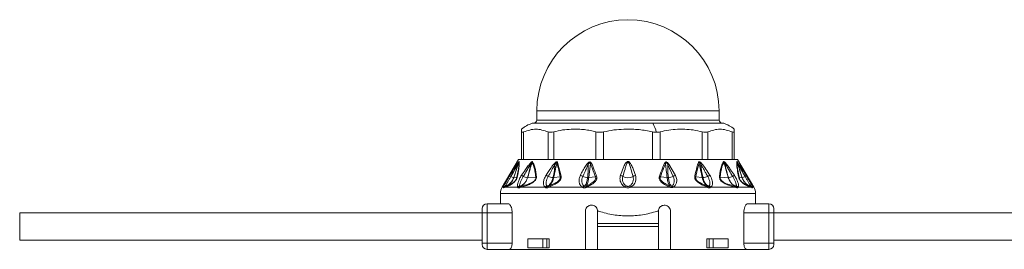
# Model space of a CAD drawing. Header units: millimetres. Extents: x -447 to 1924, y -61 to 422.
# Tile 51 of 59: x 1072 to 1234, y 158 to 196. Entities that reach past the tile are written whole.
import ezdxf

# ---------------------------------------------------------------- set-up
doc = ezdxf.new("R2010")
doc.units = ezdxf.units.MM

# ---------------------------------------------------------------- blocks, each defined once
blk = doc.blocks.new('Drawing View6')
at = {"color": 7, "linetype": 'Continuous', "lineweight": 18}
for p, q in [((0.77, 2.02), (0.77, 0.52)), ((0.77, 2.02), (30.77, 2.02)), ((30.77, 0.52), (30.77, 2.02)), ((19.85, 0), (0, 0)), ((0.16, 0.02), (19.81, 0.02)), ((0.77, 0.52), (30.77, 0.52)), ((19.81, 0.02), (31.38, 0.02)), ((31.54, 0), (19.85, 0)), ((-1.73, -5.98), (-1.73, -1.41)), ((-1.4, -5.98), (-1.4, -1.41)), ((2.62, -5.98), (2.62, -1.41)), ((3.54, -5.98), (3.54, -1.41)), ((10.5, -5.98), (10.5, -1.41)), ((11.75, -5.98), (11.75, -1.41)), ((19.79, -5.98), (19.79, -1.41)), ((21.04, -5.98), (21.04, -1.41)), ((28, -5.98), (28, -1.41)), ((28.91, -5.98), (28.91, -1.41)), ((32.93, -5.98), (32.93, -1.41)), ((33.27, -0.97), (33.27, -1.41)), ((33.27, -5.98), (33.27, -1.41)), ((-2.23, -5.98), (-4.95, -10.5)), ((-2.23, -5.98), (-1.73, -5.98)), ((-1.51, -5.98), (-1.72, -5.98)), ((-1.51, -5.98), (2.75, -5.98)), ((3.33, -5.98), (2.75, -5.98)), ((3.33, -5.98), (10.71, -5.98)), ((4.19, -6.46), (4.77, -8.69)), ((11.51, -5.98), (10.71, -5.98)), ((11.51, -5.98), (20.03, -5.98)), ((20.82, -5.98), (20.03, -5.98)), ((20.82, -5.98), (28.2, -5.98)), ((28.78, -5.98), (28.2, -5.98)), ((28.78, -5.98), (33.04, -5.98)), ((33.26, -5.98), (33.04, -5.98)), ((33.27, -5.98), (33.77, -5.98)), ((33.77, -5.98), (36.48, -10.5)), ((-3.66, -8.56), (-3.26, -7.93)), ((22.32, -6.81), (23.21, -8.74)), ((22.5, -6.7), (23.58, -8.57)), ((-3.03, -8.95), (-2.52, -8.88)), ((-0.75, -8.95), (0.6, -8.84)), ((3.54, -8.94), (4.61, -8.79)), ((9.32, -8.94), (10.4, -8.79)), ((22.22, -8.94), (21.12, -8.79)), ((27.99, -8.94), (26.92, -8.79)), ((32.28, -8.95), (30.94, -8.84)), ((34.56, -8.95), (34.06, -8.88)), ((-4.95, -10.5), (-4.7, -10.5)), ((-4.4, -10.5), (-4.69, -10.62)), ((-4.4, -10.5), (-2.39, -10.5)), ((-1.82, -10.5), (2.12, -10.5)), ((2.71, -10.5), (8.27, -10.5)), ((16.2, -10.5), (22.62, -10.5)), ((23.22, -10.5), (28.83, -10.5)), ((29.41, -10.5), (33.36, -10.5)), ((33.92, -10.5), (35.93, -10.5)), ((36.23, -10.62), (35.93, -10.5)), ((36.24, -10.5), (36.48, -10.5)), ((-5.23, -11.53), (-5.23, -13.23)), ((36.77, -11.53), (-5.23, -11.53)), ((36.77, -13.23), (36.77, -11.53)), ((-8.23, -14.73), (-8.23, -14.03)), ((-7.43, -14.73), (-7.43, -13.23)), ((-3.92, -13.23), (-7.43, -13.23)), ((8.77, -20.73), (8.77, -14.48)), ((10.77, -16.48), (10.77, -14.48)), ((10.77, -14.48), (10.98, -14.48)), ((20.56, -14.48), (20.77, -14.48)), ((20.77, -14.48), (20.77, -16.48)), ((22.77, -14.48), (22.77, -20.73)), ((38.97, -13.23), (35.46, -13.23)), ((38.97, -13.23), (38.97, -14.73)), ((39.77, -14.03), (39.77, -14.73)), ((-84.34, -19.23), (-84.34, -14.73)), ((-8.23, -14.73), (-84.34, -14.73)), ((-8.23, -14.73), (-7.43, -14.73)), ((-8.23, -19.73), (-8.23, -14.73)), ((-3.3, -14.73), (-7.43, -14.73)), ((-7.43, -19.73), (-7.43, -14.73)), ((-3.3, -14.73), (-3.3, -19.73)), ((34.84, -14.73), (34.84, -19.73)), ((38.97, -14.73), (34.84, -14.73)), ((39.77, -14.73), (38.97, -14.73)), ((38.97, -14.73), (38.97, -19.73)), ((191.77, -14.73), (39.77, -14.73)), ((39.77, -14.73), (39.77, -19.73)), ((20.77, -16.48), (10.77, -16.48)), ((10.77, -16.98), (10.77, -16.48)), ((20.77, -16.98), (10.77, -16.98)), ((10.77, -16.98), (10.77, -20.73)), ((20.77, -16.98), (20.77, -16.48)), ((20.77, -20.73), (20.77, -16.98)), ((-8.23, -19.23), (-84.34, -19.23)), ((-0.74, -18.98), (-0.74, -20.48)), ((1.73, -18.98), (-0.74, -18.98)), ((1.73, -20.48), (1.73, -18.98)), ((1.73, -18.98), (2.4, -18.98)), ((2.4, -20.48), (2.4, -18.98)), ((2.79, -18.98), (2.4, -18.98)), ((2.79, -18.98), (2.79, -20.48)), ((28.74, -18.98), (28.74, -20.48)), ((29.14, -18.98), (28.74, -18.98)), ((29.14, -20.48), (29.14, -18.98)), ((29.14, -18.98), (29.81, -18.98)), ((29.81, -20.48), (29.81, -18.98)), ((32.28, -18.98), (29.81, -18.98)), ((32.28, -18.98), (32.28, -20.48)), ((191.77, -19.23), (39.77, -19.23)), ((-8.23, -19.93), (-8.23, -19.73)), ((-8.23, -19.73), (-7.43, -19.73)), ((-7.43, -20.73), (-7.43, -19.73)), ((-7.43, -19.73), (-3.3, -19.73)), ((-7.43, -20.73), (-3.73, -20.73)), ((-3.73, -20.73), (8.77, -20.73)), ((1.73, -20.48), (-0.74, -20.48)), ((2.4, -20.48), (1.73, -20.48)), ((2.79, -20.48), (2.4, -20.48)), ((10.77, -20.73), (8.77, -20.73)), ((10.77, -20.73), (20.77, -20.73)), ((22.77, -20.73), (20.77, -20.73)), ((22.77, -20.73), (35.27, -20.73)), ((29.14, -20.48), (28.74, -20.48)), ((29.81, -20.48), (29.14, -20.48)), ((32.28, -20.48), (29.81, -20.48)), ((38.97, -19.73), (34.84, -19.73)), ((38.97, -20.73), (35.27, -20.73)), ((38.97, -19.73), (38.97, -20.73)), ((39.77, -19.73), (38.97, -19.73)), ((39.77, -19.93), (39.77, -19.73))]:
    blk.add_line(p, q, dxfattribs=at)
at = {"color": 7, "linetype": 'Continuous', "lineweight": 18, "flags": 128}
blk.add_lwpolyline([(8.95, -10.5), (9.73, -10.5), (10.51, -10.5), (11.3, -10.5), (12.1, -10.5), (12.9, -10.5), (13.71, -10.5), (14.52, -10.5), (15.33, -10.5)], dxfattribs=at)
at = {"color": 7, "linetype": 'Continuous', "lineweight": 18}
for centre, radius, start, end in [((15.77, 2.02), 15, 0, 180), ((1.61, -4.89), 5.15, 108.1664, 130.4305), ((0.16, -0.48), 0.5, 90, 108.1664), ((0.27, 0.52), 0.5, 270, 0), ((19.8, -0.03), 0.0545, 32.4847, 84.1078), ((16.5, -2.17), 3.99, 9.8423, 32.9992), ((31.27, 0.52), 0.5, 180, 270), ((31.38, -0.48), 0.5, 71.8336, 90), ((29.93, -4.89), 5.15, 49.5824, 71.8336), ((-1.9, -6.47), 0.324, 155.8429, 174.655), ((-1.73, -6.56), 0.49, 147.2626, 160.2891), ((0.22, -6.35), 0.386, 187.5089, 203.9881), ((0.46, -6.65), 0.526, 140.7173, 153.7493), ((4.49, -6.94), 0.57, 122.4971, 138.7551), ((27.04, -6.94), 0.57, 41.2449, 57.5029), ((31.08, -6.65), 0.526, 26.2508, 39.2826), ((31.32, -6.35), 0.386, 336.0125, 352.4908), ((33.26, -6.56), 0.49, 19.7109, 32.7374), ((33.44, -6.47), 0.324, 5.3451, 24.157), ((-7.25, -19.3), 16.73, 48.7638, 49.3774), ((8.31, -8.08), 1.55, 54.1818, 62.9072), ((10.1, -7.31), 0.791, 114.7837, 129.6376), ((21.48, -7.23), 0.712, 50.314, 65.1501), ((23.13, -7.94), 1.38, 116.761, 125.6661), ((38.85, -19.38), 16.83, 130.6238, 131.2337), ((-3.29, -8.4), 0.414, 204.0865, 239.4434), ((-2.52, -7.11), 1.91, 239.4043, 254.6198), ((-3.03, -8.91), 0.0356, 267.4158, 276.3201), ((-2.24, -9.01), 0.304, 131.4359, 155.0717), ((-16.8, -31.79), 27.68, 56.3517, 57.0582), ((-0.55, -6.86), 2.1, 244.1185, 263.6115), ((0.95, -9.11), 0.446, 123.9682, 142.8148), ((1.64, -10.29), 1.84, 56.6046, 69.537), ((3.62, -6.55), 2.4, 246.2439, 265.3332), ((5.01, -9.21), 0.573, 115.027, 133.6959), ((7.61, -9.81), 1.29, 55.3117, 75.3484), ((9.25, -6.76), 2.19, 245.4117, 266.2911), ((10.89, -9.44), 0.815, 110.5166, 126.6125), ((14.36, -9.46), 0.913, 50.851, 78.7073), ((15.77, -7.13), 1.82, 242.6733, 297.3267), ((17.18, -9.46), 0.913, 101.2927, 129.149), ((20.69, -9.37), 0.733, 53.3703, 69.4581), ((22.29, -6.77), 2.18, 273.6863, 295.0719), ((23.87, -9.69), 1.16, 104.4895, 124.9247), ((26.53, -9.21), 0.573, 46.304, 64.973), ((27.92, -6.55), 2.4, 274.6668, 293.7561), ((29.9, -10.29), 1.84, 110.463, 123.3954), ((30.59, -9.11), 0.446, 37.1852, 56.0318), ((32.31, -8.62), 0.332, 265.9431, 271.6453), ((32.08, -6.86), 2.1, 276.3884, 295.8815), ((48.34, -31.79), 27.68, 122.9418, 123.6483), ((33.78, -9.01), 0.304, 24.9283, 48.5641), ((34.57, -8.91), 0.0357, 263.7523, 272.6346), ((34.06, -7.11), 1.91, 285.3802, 300.5957), ((34.82, -8.4), 0.414, 300.5566, 335.9135), ((-3.23, -11.53), 2, 149.0362, 180), ((-4.26, -10.85), 0.5, 109.1019, 153.0969), ((-4.32, -10.77), 0.47, 100.9672, 144.8077), ((-4.26, -10.83), 0.482, 109.3625, 154.2596), ((-3.99, -10.72), 0.464, 111.8132, 151.3198), ((-1.96, -10.85), 0.556, 101.6448, 140.4638), ((-1.83, -10.83), 0.489, 111.492, 154.5199), ((-1.8, -10.74), 0.399, 113.9413, 162.016), ((-1.47, -10.63), 0.374, 116.4592, 160.1268), ((2.56, -10.87), 0.575, 104.4162, 140.4213), ((2.71, -10.82), 0.506, 114.2513, 153.2837), ((2.84, -10.52), 0.248, 134.0214, 187.8098), ((2.94, -10.47), 0.235, 136.7077, 188.1385), ((8.72, -10.82), 0.543, 110.8768, 144.3208), ((8.88, -10.79), 0.521, 122.0688, 155.3334), ((15.84, -10.78), 0.582, 126.5982, 151.6208), ((15.69, -10.78), 0.582, 28.3791, 53.4018), ((21.21, -9.83), 1.54, 334.6618, 341.3124), ((21.57, -10.03), 1.15, 335.9647, 344.8865), ((22.7, -10.75), 0.461, 25.3523, 58.9903), ((22.82, -10.77), 0.478, 33.9668, 67.8038), ((28.59, -10.47), 0.235, 351.8615, 43.2923), ((28.7, -10.52), 0.248, 352.1906, 45.9788), ((28.83, -10.82), 0.506, 26.7165, 65.7489), ((28.97, -10.87), 0.575, 39.5788, 75.5839), ((33.01, -10.63), 0.374, 19.8732, 63.5408), ((33.34, -10.74), 0.399, 17.9841, 66.0586), ((33.37, -10.83), 0.489, 25.4801, 68.508), ((33.49, -10.85), 0.556, 39.5362, 78.3552), ((35.53, -10.72), 0.464, 28.6802, 68.1868), ((35.86, -10.77), 0.47, 35.1923, 79.0329), ((35.79, -10.83), 0.482, 25.7404, 70.6374), ((35.8, -10.85), 0.5, 26.9031, 70.898), ((34.77, -11.53), 2, 0, 30.9638), ((-7.43, -14.03), 0.8, 90, 180), ((38.97, -14.03), 0.8, 0, 90), ((-7.43, -19.93), 0.8, 180, 270), ((38.97, -19.93), 0.8, 270, 0)]:
    blk.add_arc(centre, radius, start, end, dxfattribs=at)
for points, knots in [([(-1.73, -1.41), (-1.73, -1.12), (-1.73, -0.82), (-1.73, -0.97), (-1.73, -0.97)], [0, 0, 0, 0, 0.998199, 1, 1, 1, 1]), ([(2.62, -1.41), (1.95, -1.19), (0.61, -0.75), (-0.73, -1.19), (-1.4, -1.41)], [0, 0, 0, 0, 0.499632, 1, 1, 1, 1]), ([(10.5, -1.41), (10.19, -1.33), (9.56, -1.17), (8.59, -1.04), (7.54, -0.97), (6.35, -0.97), (4.98, -1.07), (4.03, -1.3), (3.54, -1.41)], [0, 0, 0, 0, 0.135419, 0.274991, 0.415244, 0.585607, 0.785782, 1, 1, 1, 1]), ([(19.79, -1.41), (19.43, -1.33), (18.7, -1.17), (17.59, -1.04), (16.37, -0.97), (14.99, -0.97), (13.41, -1.07), (12.32, -1.3), (11.75, -1.41)], [0, 0, 0, 0, 0.135414, 0.274984, 0.415234, 0.58558, 0.78576, 1, 1, 1, 1]), ([(19.79, -1.41), (19.91, -1.44), (20.13, -1.48), (20.34, -1.49), (20.43, -1.49)], [0, 0, 0, 0, 0.573868, 1, 1, 1, 1]), ([(20.43, -1.49), (20.55, -1.49), (20.76, -1.48), (20.95, -1.43), (21.04, -1.41)], [0, 0, 0, 0, 0.54545, 1, 1, 1, 1]), ([(28, -1.41), (27.51, -1.3), (26.56, -1.07), (25.18, -0.97), (23.34, -0.95), (21.99, -1.22), (21.04, -1.41)], [0, 0, 0, 0, 0.21393, 0.414834, 0.587057, 1, 1, 1, 1]), ([(32.93, -1.41), (32.26, -1.19), (30.92, -0.75), (29.58, -1.19), (28.91, -1.41)], [0, 0, 0, 0, 0.500234, 1, 1, 1, 1]), ([(-3.5, -8.75), (-3.29, -8.39), (-2.96, -7.79), (-2.57, -7.09), (-2.36, -6.67), (-2.26, -6.5), (-2.22, -6.44)], [0, 0, 0, 0, 0.470738, 0.766879, 0.908603, 1, 1, 1, 1]), ([(-3.26, -7.93), (-3.17, -7.79), (-2.94, -7.42), (-2.63, -6.95), (-2.36, -6.54), (-2.24, -6.4), (-2.2, -6.33)], [0, 0, 0, 0, 0.253563, 0.655047, 0.855267, 1, 1, 1, 1]), ([(-2.19, -6.4), (-2.25, -6.58), (-2.36, -6.92), (-2.54, -7.46), (-2.76, -8.13), (-2.93, -8.64), (-3.03, -8.95)], [0, 0, 0, 0, 0.215335, 0.398234, 0.642077, 1, 1, 1, 1]), ([(-2.22, -6.44), (-2.27, -6.61), (-2.38, -6.95), (-2.55, -7.49), (-2.77, -8.16), (-2.93, -8.65), (-3.03, -8.95)], [0, 0, 0, 0, 0.2016548, 0.4049185, 0.6470499, 1, 1, 1, 1]), ([(-2.19, -6.4), (-2.18, -6.57), (-2.17, -6.89), (-2.31, -7.8), (-2.44, -8.5), (-2.52, -8.88)], [0, 0, 0, 0, 0.3425593, 0.6462348, 1, 1, 1, 1]), ([(-2.14, -6.3), (-2.13, -6.44), (-2.11, -6.72), (-2.22, -7.6), (-2.36, -8.34), (-2.44, -8.78)], [0, 0, 0, 0, 0.308412, 0.587789, 1, 1, 1, 1]), ([(-2.22, -6.44), (-2.22, -6.43), (-2.21, -6.41), (-2.2, -6.4), (-2.19, -6.39), (-2.19, -6.39), (-2.19, -6.39), (-2.19, -6.4)], [0, 0, 0, 0, 0.312066, 0.577689, 0.709478, 0.846396, 1, 1, 1, 1]), ([(-2.2, -6.33), (-2.18, -6.32), (-2.16, -6.3), (-2.14, -6.29), (-2.14, -6.29), (-2.14, -6.3)], [0, 0, 0, 0, 0.527893, 0.7496455, 1, 1, 1, 1]), ([(-1.75, -8.56), (-1.53, -8.25), (-1.17, -7.71), (-0.65, -6.97), (-0.32, -6.59), (-0.16, -6.4)], [0, 0, 0, 0, 0.427707, 0.722359, 1, 1, 1, 1]), ([(-0.01, -6.42), (-0.06, -6.59), (-0.16, -6.91), (-0.32, -7.46), (-0.51, -8.14), (-0.66, -8.65), (-0.75, -8.95)], [0, 0, 0, 0, 0.199401, 0.389589, 0.65075, 1, 1, 1, 1]), ([(-0.16, -6.4), (-0.14, -6.38), (-0.09, -6.34), (-0.04, -6.3), (0, -6.29), (0.03, -6.3), (0.04, -6.31), (0.05, -6.32)], [0, 0, 0, 0, 0.303841, 0.543349, 0.671179, 0.821746, 1, 1, 1, 1]), ([(-0.13, -6.51), (-0.12, -6.49), (-0.1, -6.45), (-0.06, -6.42), (-0.04, -6.4), (-0.03, -6.4), (-0.02, -6.4), (-0.02, -6.4), (-0.02, -6.41), (-0.01, -6.42)], [0, 0, 0, 0, 0.3366966, 0.5652326, 0.6587129, 0.7523062, 0.8216938, 0.9026669, 1, 1, 1, 1]), ([(-0.01, -6.42), (0.1, -6.65), (0.3, -7.06), (0.48, -7.91), (0.56, -8.51), (0.6, -8.84)], [0, 0, 0, 0, 0.364986, 0.653176, 1, 1, 1, 1]), ([(0.05, -6.32), (0.14, -6.49), (0.34, -6.85), (0.51, -7.51), (0.63, -8.16), (0.68, -8.54), (0.7, -8.74)], [0, 0, 0, 0, 0.283427, 0.598157, 0.79281, 1, 1, 1, 1]), ([(3.65, -6.6), (3.68, -6.56), (3.75, -6.49), (3.86, -6.4), (3.95, -6.35), (4.03, -6.33), (4.1, -6.34), (4.16, -6.39), (4.18, -6.44), (4.19, -6.46)], [0, 0, 0, 0, 0.2026743, 0.3639009, 0.4931688, 0.5944464, 0.7169049, 0.8527137, 1, 1, 1, 1]), ([(3.78, -6.72), (3.81, -6.67), (3.85, -6.6), (3.92, -6.5), (3.97, -6.45), (4, -6.44), (4.02, -6.44), (4.04, -6.45), (4.05, -6.47), (4.06, -6.51), (4.06, -6.54), (4.07, -6.57)], [0, 0, 0, 0, 0.274116, 0.463193, 0.592982, 0.653123, 0.685145, 0.720858, 0.783468, 0.856593, 1, 1, 1, 1]), ([(9.02, -6.71), (9.06, -6.65), (9.13, -6.56), (9.27, -6.44), (9.4, -6.37), (9.52, -6.35), (9.63, -6.39), (9.71, -6.48), (9.75, -6.55), (9.77, -6.59)], [0, 0, 0, 0, 0.1952, 0.351587, 0.494569, 0.605688, 0.718068, 0.846595, 1, 1, 1, 1]), ([(9.22, -6.83), (9.26, -6.74), (9.31, -6.63), (9.4, -6.51), (9.45, -6.48), (9.49, -6.47), (9.51, -6.48), (9.52, -6.49), (9.55, -6.52), (9.58, -6.59), (9.59, -6.66), (9.59, -6.7)], [0, 0, 0, 0, 0.3888533, 0.4911394, 0.5781016, 0.6070597, 0.6356285, 0.6659115, 0.7003157, 0.8247631, 1, 1, 1, 1]), ([(17, -8.56), (16.86, -8.15), (16.64, -7.49), (16.3, -6.76), (16.05, -6.41), (15.89, -6.31), (15.8, -6.28), (15.68, -6.29), (15.55, -6.37), (15.39, -6.54), (15.18, -6.88), (14.87, -7.57), (14.67, -8.17), (14.53, -8.56)], [0, 0, 0, 0, 0.25126, 0.396042, 0.462455, 0.47993, 0.495701, 0.509284, 0.540179, 0.56984, 0.63555, 0.761953, 1, 1, 1, 1]), ([(16.6, -8.75), (16.48, -8.33), (16.3, -7.66), (16.06, -6.9), (15.92, -6.54), (15.84, -6.43), (15.81, -6.4), (15.79, -6.39), (15.77, -6.39), (15.73, -6.4), (15.69, -6.44), (15.64, -6.51), (15.56, -6.67), (15.44, -7.02), (15.22, -7.74), (15.05, -8.35), (14.93, -8.75)], [0, 0, 0, 0, 0.264351, 0.412633, 0.474696, 0.48507, 0.49331, 0.496676, 0.499653, 0.505093, 0.516526, 0.530686, 0.554354, 0.619061, 0.749435, 1, 1, 1, 1]), ([(21.78, -6.58), (21.8, -6.55), (21.83, -6.49), (21.89, -6.42), (21.97, -6.37), (22.08, -6.36), (22.2, -6.41), (22.35, -6.52), (22.44, -6.63), (22.5, -6.7)], [0, 0, 0, 0, 0.130793, 0.239578, 0.342332, 0.447729, 0.567765, 0.709784, 1, 1, 1, 1]), ([(21.94, -6.68), (21.95, -6.65), (21.95, -6.59), (21.98, -6.53), (22, -6.49), (22.02, -6.47), (22.05, -6.47), (22.08, -6.47), (22.13, -6.5), (22.23, -6.61), (22.28, -6.72), (22.32, -6.81)], [0, 0, 0, 0, 0.1486655, 0.2587069, 0.3033944, 0.343965, 0.3814215, 0.4237767, 0.4707121, 0.5930499, 1, 1, 1, 1]), ([(26.77, -8.69), (26.88, -8.19), (27.05, -7.42), (27.27, -6.71), (27.35, -6.46)], [0, 0, 0, 0, 0.646574, 1, 1, 1, 1]), ([(27.35, -6.46), (27.37, -6.42), (27.4, -6.35), (27.49, -6.32), (27.61, -6.35), (27.75, -6.45), (27.84, -6.55), (27.89, -6.6)], [0, 0, 0, 0, 0.245136, 0.373462, 0.502514, 0.746581, 1, 1, 1, 1]), ([(27.47, -6.57), (27.47, -6.54), (27.47, -6.5), (27.49, -6.46), (27.5, -6.44), (27.52, -6.44), (27.53, -6.44), (27.56, -6.45), (27.61, -6.5), (27.68, -6.59), (27.73, -6.67), (27.75, -6.72)], [0, 0, 0, 0, 0.137704, 0.249479, 0.286396, 0.321316, 0.355929, 0.392063, 0.53214, 0.696583, 1, 1, 1, 1]), ([(30.83, -8.74), (30.92, -8.13), (31.04, -7.18), (31.37, -6.55), (31.49, -6.32)], [0, 0, 0, 0, 0.635166, 1, 1, 1, 1]), ([(30.94, -8.84), (31.01, -8.23), (31.13, -7.28), (31.44, -6.65), (31.55, -6.42)], [0, 0, 0, 0, 0.636507, 1, 1, 1, 1]), ([(31.49, -6.32), (31.5, -6.31), (31.52, -6.29), (31.58, -6.3), (31.64, -6.35), (31.68, -6.38), (31.7, -6.4)], [0, 0, 0, 0, 0.256292, 0.5214431, 0.7474005, 1, 1, 1, 1]), ([(31.55, -6.42), (31.55, -6.41), (31.55, -6.4), (31.56, -6.4), (31.57, -6.4), (31.6, -6.41), (31.63, -6.45), (31.66, -6.49), (31.67, -6.51)], [0, 0, 0, 0, 0.106522, 0.201223, 0.294973, 0.396709, 0.652819, 1, 1, 1, 1]), ([(32.28, -8.95), (32.16, -8.53), (31.99, -7.93), (31.78, -7.19), (31.65, -6.77), (31.58, -6.52), (31.55, -6.42)], [0, 0, 0, 0, 0.493755, 0.710629, 0.87637, 1, 1, 1, 1]), ([(31.7, -6.4), (31.77, -6.48), (31.97, -6.69), (32.28, -7.11), (32.74, -7.75), (33.08, -8.25), (33.29, -8.56)], [0, 0, 0, 0, 0.125054, 0.329105, 0.583177, 1, 1, 1, 1]), ([(33.98, -8.78), (33.91, -8.39), (33.77, -7.68), (33.65, -6.78), (33.67, -6.47), (33.68, -6.3)], [0, 0, 0, 0, 0.366467, 0.656613, 1, 1, 1, 1]), ([(33.68, -6.3), (33.68, -6.29), (33.68, -6.29), (33.7, -6.29), (33.72, -6.32), (33.73, -6.33)], [0, 0, 0, 0, 0.222827, 0.488483, 1, 1, 1, 1]), ([(34.06, -8.88), (33.98, -8.49), (33.84, -7.78), (33.7, -6.88), (33.72, -6.57), (33.72, -6.4)], [0, 0, 0, 0, 0.368099, 0.658336, 1, 1, 1, 1]), ([(33.72, -6.4), (33.72, -6.39), (33.72, -6.39), (33.73, -6.39), (33.73, -6.4), (33.75, -6.41), (33.76, -6.43), (33.76, -6.44)], [0, 0, 0, 0, 0.132574, 0.271467, 0.437835, 0.686828, 1, 1, 1, 1]), ([(34.56, -8.95), (34.42, -8.52), (34.22, -7.92), (33.98, -7.16), (33.84, -6.74), (33.76, -6.49), (33.72, -6.4)], [0, 0, 0, 0, 0.502808, 0.708593, 0.88556, 1, 1, 1, 1]), ([(33.73, -6.33), (33.76, -6.37), (33.82, -6.44), (33.98, -6.67), (34.23, -7.04), (34.65, -7.69), (34.99, -8.23), (35.2, -8.56)], [0, 0, 0, 0, 0.063949, 0.139633, 0.317237, 0.568463, 1, 1, 1, 1]), ([(34.57, -8.95), (34.45, -8.59), (34.26, -8.01), (33.98, -7.17), (33.84, -6.69), (33.76, -6.44)], [0, 0, 0, 0, 0.426007, 0.700145, 1, 1, 1, 1]), ([(33.76, -6.44), (33.81, -6.53), (33.93, -6.75), (34.16, -7.18), (34.53, -7.86), (34.84, -8.41), (35.03, -8.75)], [0, 0, 0, 0, 0.12348, 0.298954, 0.554672, 1, 1, 1, 1]), ([(-1.46, -8.75), (-1.27, -8.43), (-0.94, -7.88), (-0.51, -7.12), (-0.25, -6.71), (-0.13, -6.51)], [0, 0, 0, 0, 0.4373839, 0.7346037, 1, 1, 1, 1]), ([(-0.13, -6.51), (-0.21, -6.84), (-0.4, -7.65), (-0.64, -8.47), (-0.78, -8.95)], [0, 0, 0, 0, 0.404874, 1, 1, 1, 1]), ([(2.28, -8.56), (2.54, -8.14), (2.96, -7.47), (3.46, -6.83), (3.65, -6.6)], [0, 0, 0, 0, 0.629625, 1, 1, 1, 1]), ([(2.65, -8.75), (2.81, -8.46), (3.05, -8.03), (3.35, -7.48), (3.57, -7.09), (3.71, -6.84), (3.78, -6.72)], [0, 0, 0, 0, 0.429633, 0.636413, 0.813229, 1, 1, 1, 1]), ([(3.78, -6.72), (3.74, -7.06), (3.67, -7.81), (3.51, -8.55), (3.42, -8.95)], [0, 0, 0, 0, 0.460533, 1, 1, 1, 1]), ([(4.07, -6.57), (4.03, -6.74), (3.95, -7.08), (3.83, -7.62), (3.69, -8.25), (3.6, -8.7), (3.54, -8.94)], [0, 0, 0, 0, 0.2134593, 0.4293792, 0.6901911, 1, 1, 1, 1]), ([(4.07, -6.57), (4.18, -6.95), (4.39, -7.67), (4.54, -8.44), (4.61, -8.79)], [0, 0, 0, 0, 0.53826, 1, 1, 1, 1]), ([(7.93, -8.56), (8.07, -8.3), (8.28, -7.9), (8.56, -7.4), (8.78, -7.04), (8.93, -6.82), (9.02, -6.71)], [0, 0, 0, 0, 0.420929, 0.628617, 0.808166, 1, 1, 1, 1]), ([(8.34, -8.75), (8.46, -8.48), (8.64, -8.07), (8.88, -7.55), (9.05, -7.18), (9.16, -6.95), (9.22, -6.83)], [0, 0, 0, 0, 0.425602, 0.634107, 0.812726, 1, 1, 1, 1]), ([(9.22, -6.83), (9.22, -7.15), (9.23, -7.86), (9.15, -8.56), (9.11, -8.95)], [0, 0, 0, 0, 0.455709, 1, 1, 1, 1]), ([(9.59, -6.7), (9.57, -6.86), (9.53, -7.18), (9.47, -7.69), (9.4, -8.28), (9.35, -8.71), (9.32, -8.94)], [0, 0, 0, 0, 0.21465, 0.427263, 0.688154, 1, 1, 1, 1]), ([(9.59, -6.7), (9.77, -7.12), (10.05, -7.81), (10.31, -8.52), (10.4, -8.79)], [0, 0, 0, 0, 0.619883, 1, 1, 1, 1]), ([(9.77, -6.59), (9.95, -7.01), (10.24, -7.7), (10.5, -8.41), (10.6, -8.68)], [0, 0, 0, 0, 0.620107, 1, 1, 1, 1]), ([(20.94, -8.69), (21.11, -8.24), (21.37, -7.53), (21.67, -6.84), (21.78, -6.58)], [0, 0, 0, 0, 0.622343, 1, 1, 1, 1]), ([(21.12, -8.79), (21.28, -8.34), (21.54, -7.63), (21.83, -6.94), (21.94, -6.68)], [0, 0, 0, 0, 0.6225578, 1, 1, 1, 1]), ([(22.22, -8.94), (22.17, -8.54), (22.11, -7.98), (22.02, -7.31), (21.98, -6.96), (21.95, -6.76), (21.94, -6.68)], [0, 0, 0, 0, 0.5265308, 0.7416797, 0.8929338, 1, 1, 1, 1]), ([(22.43, -8.95), (22.37, -8.44), (22.29, -7.73), (22.31, -7.02), (22.32, -6.81)], [0, 0, 0, 0, 0.715322, 1, 1, 1, 1]), ([(26.92, -8.79), (27.02, -8.3), (27.18, -7.53), (27.4, -6.82), (27.47, -6.57)], [0, 0, 0, 0, 0.647013, 1, 1, 1, 1]), ([(27.99, -8.94), (27.9, -8.53), (27.78, -7.94), (27.62, -7.23), (27.54, -6.85), (27.49, -6.65), (27.47, -6.57)], [0, 0, 0, 0, 0.520969, 0.746083, 0.897634, 1, 1, 1, 1]), ([(28.12, -8.95), (28, -8.42), (27.83, -7.68), (27.77, -6.93), (27.75, -6.72)], [0, 0, 0, 0, 0.713249, 1, 1, 1, 1]), ([(27.75, -6.72), (27.86, -6.91), (28.05, -7.23), (28.31, -7.71), (28.58, -8.2), (28.78, -8.55), (28.89, -8.75)], [0, 0, 0, 0, 0.2827049, 0.4745432, 0.7079845, 1, 1, 1, 1]), ([(27.89, -6.6), (28.13, -6.91), (28.62, -7.54), (29.04, -8.22), (29.26, -8.56)], [0, 0, 0, 0, 0.480824, 1, 1, 1, 1]), ([(32.32, -8.95), (32.22, -8.62), (32.06, -8.05), (31.83, -7.24), (31.72, -6.76), (31.67, -6.51)], [0, 0, 0, 0, 0.40792, 0.697703, 1, 1, 1, 1]), ([(31.67, -6.51), (31.72, -6.59), (31.87, -6.82), (32.12, -7.26), (32.51, -7.92), (32.81, -8.43), (33, -8.75)], [0, 0, 0, 0, 0.115112, 0.316391, 0.573412, 1, 1, 1, 1]), ([(-4.7, -10.5), (-4.67, -10.41), (-4.6, -10.21), (-4.34, -9.7), (-4.01, -9.12), (-3.77, -8.74), (-3.66, -8.56)], [0, 0, 0, 0, 0.2100777, 0.4720648, 0.7629125, 1, 1, 1, 1]), ([(-3.03, -8.95), (-3.12, -9.17), (-3.3, -9.58), (-3.79, -10.08), (-4.19, -10.27), (-4.42, -10.38)], [0, 0, 0, 0, 0.351286, 0.635427, 1, 1, 1, 1]), ([(-3.03, -8.95), (-3.13, -9.18), (-3.31, -9.59), (-3.81, -10.09), (-4.21, -10.28), (-4.42, -10.38)], [0, 0, 0, 0, 0.361519, 0.649049, 1, 1, 1, 1]), ([(-4.41, -10.31), (-4.39, -10.27), (-4.34, -10.19), (-4.22, -9.97), (-4.03, -9.65), (-3.77, -9.2), (-3.59, -8.9), (-3.5, -8.75)], [0, 0, 0, 0, 0.117161, 0.239899, 0.491313, 0.74564, 1, 1, 1, 1]), ([(-2.44, -8.78), (-2.46, -8.84), (-2.48, -8.95), (-2.55, -9.13), (-2.65, -9.31), (-2.81, -9.55), (-3.04, -9.78), (-3.34, -10.01), (-3.68, -10.21), (-4.06, -10.38), (-4.27, -10.46), (-4.4, -10.5)], [0, 0, 0, 0, 0.053488, 0.101165, 0.145724, 0.192526, 0.283011, 0.383772, 0.541991, 0.738283, 1, 1, 1, 1]), ([(-2.52, -8.88), (-2.53, -8.93), (-2.55, -9.01), (-2.6, -9.16), (-2.68, -9.31), (-2.78, -9.46), (-2.91, -9.59), (-3.08, -9.75), (-3.62, -10.12), (-3.92, -10.21), (-4.16, -10.29)], [0, 0, 0, 0, 0.051327, 0.09442, 0.134349, 0.174419, 0.220939, 0.27713, 0.398157, 1, 1, 1, 1]), ([(-2.39, -10.5), (-2.41, -10.45), (-2.45, -10.33), (-2.42, -10.05), (-2.32, -9.65), (-2.1, -9.13), (-1.87, -8.76), (-1.75, -8.56)], [0, 0, 0, 0, 0.137707, 0.297654, 0.485766, 0.740451, 1, 1, 1, 1]), ([(-2.07, -10.31), (-2.07, -10.27), (-2.08, -10.19), (-2.04, -9.97), (-1.93, -9.65), (-1.73, -9.2), (-1.55, -8.9), (-1.46, -8.75)], [0, 0, 0, 0, 0.117122, 0.23984, 0.491204, 0.745529, 1, 1, 1, 1]), ([(-0.78, -8.95), (-0.85, -9.14), (-0.97, -9.47), (-1.25, -9.84), (-1.57, -10.16), (-1.84, -10.29), (-2.01, -10.38)], [0, 0, 0, 0, 0.294643, 0.521096, 0.701932, 1, 1, 1, 1]), ([(-0.75, -8.95), (-0.82, -9.14), (-0.94, -9.47), (-1.21, -9.84), (-1.54, -10.16), (-1.8, -10.29), (-1.97, -10.37)], [0, 0, 0, 0, 0.294538, 0.521008, 0.701872, 1, 1, 1, 1]), ([(0.7, -8.74), (0.71, -8.79), (0.71, -8.9), (0.68, -9.07), (0.6, -9.25), (0.38, -9.56), (-0.06, -9.87), (-0.6, -10.12), (-1.2, -10.33), (-1.6, -10.44), (-1.82, -10.5)], [0, 0, 0, 0, 0.054232, 0.103303, 0.150337, 0.200897, 0.369635, 0.542742, 0.734318, 1, 1, 1, 1]), ([(0.6, -8.84), (0.6, -8.88), (0.61, -8.96), (0.59, -9.1), (0.53, -9.24), (0.43, -9.39), (0.3, -9.51), (0.09, -9.67), (-0.62, -10.04), (-1.18, -10.18), (-1.64, -10.29)], [0, 0, 0, 0, 0.051613, 0.09536, 0.137319, 0.180165, 0.228028, 0.285272, 0.402314, 1, 1, 1, 1]), ([(-0.78, -8.95), (-0.77, -8.95), (-0.76, -8.95), (-0.75, -8.95), (-0.75, -8.95)], [0, 0, 0, 0, 0.559976, 1, 1, 1, 1]), ([(2.12, -10.5), (2.07, -10.45), (1.95, -10.33), (1.87, -10.05), (1.85, -9.66), (1.96, -9.15), (2.17, -8.76), (2.28, -8.56)], [0, 0, 0, 0, 0.136663, 0.294577, 0.479617, 0.72985, 1, 1, 1, 1]), ([(2.42, -10.31), (2.39, -10.27), (2.34, -10.19), (2.29, -9.97), (2.3, -9.65), (2.41, -9.2), (2.57, -8.9), (2.65, -8.75)], [0, 0, 0, 0, 0.117118, 0.239833, 0.491188, 0.745502, 1, 1, 1, 1]), ([(3.42, -8.95), (3.37, -9.13), (3.29, -9.46), (3.09, -9.82), (2.84, -10.15), (2.63, -10.28), (2.5, -10.36)], [0, 0, 0, 0, 0.287161, 0.511571, 0.692984, 1, 1, 1, 1]), ([(3.54, -8.94), (3.5, -9.12), (3.41, -9.44), (3.22, -9.81), (2.98, -10.12), (2.79, -10.26), (2.67, -10.35)], [0, 0, 0, 0, 0.28629, 0.510661, 0.69222, 1, 1, 1, 1]), ([(4.77, -8.69), (4.78, -8.77), (4.8, -8.91), (4.73, -9.17), (4.56, -9.43), (4.19, -9.77), (3.55, -10.15), (3.01, -10.37), (2.71, -10.5)], [0, 0, 0, 0, 0.0942, 0.182499, 0.278775, 0.389657, 0.657979, 1, 1, 1, 1]), ([(4.61, -8.79), (4.63, -8.85), (4.65, -8.94), (4.63, -9.07), (4.59, -9.16), (4.54, -9.26), (4.43, -9.4), (4.13, -9.66), (3.54, -9.98), (3.05, -10.19), (2.77, -10.31)], [0, 0, 0, 0, 0.088148, 0.127362, 0.165638, 0.20809, 0.253003, 0.357761, 0.633199, 1, 1, 1, 1]), ([(3.42, -8.95), (3.45, -8.95), (3.49, -8.95), (3.53, -8.95), (3.54, -8.94)], [0, 0, 0, 0, 0.559847, 1, 1, 1, 1]), ([(8.27, -10.5), (8.16, -10.41), (7.89, -10.21), (7.7, -9.71), (7.7, -9.13), (7.86, -8.74), (7.93, -8.56)], [0, 0, 0, 0, 0.209172, 0.469256, 0.760695, 1, 1, 1, 1]), ([(8.52, -10.31), (8.47, -10.27), (8.38, -10.19), (8.24, -9.97), (8.15, -9.65), (8.17, -9.2), (8.28, -8.9), (8.34, -8.75)], [0, 0, 0, 0, 0.117159, 0.239896, 0.491308, 0.745636, 1, 1, 1, 1]), ([(9.11, -8.95), (9.08, -9.15), (9.03, -9.53), (8.86, -10.05), (8.7, -10.24), (8.6, -10.35)], [0, 0, 0, 0, 0.321949, 0.6179, 1, 1, 1, 1]), ([(10.4, -8.79), (10.43, -8.85), (10.47, -8.96), (10.45, -9.17), (10.33, -9.38), (9.86, -9.86), (9.32, -10.11), (8.87, -10.32)], [0, 0, 0, 0, 0.097572, 0.186101, 0.286324, 0.407959, 1, 1, 1, 1]), ([(9.32, -8.94), (9.29, -9.15), (9.23, -9.53), (9.07, -10.02), (8.94, -10.21), (8.87, -10.32)], [0, 0, 0, 0, 0.342164, 0.623264, 1, 1, 1, 1]), ([(10.6, -8.68), (10.62, -8.76), (10.67, -8.91), (10.64, -9.17), (10.51, -9.43), (10.18, -9.8), (9.64, -10.16), (9.17, -10.39), (8.95, -10.5)], [0, 0, 0, 0, 0.1036523, 0.2038498, 0.3141847, 0.4406615, 0.7373736, 1, 1, 1, 1]), ([(9.11, -8.95), (9.15, -8.95), (9.23, -8.95), (9.29, -8.94), (9.32, -8.94)], [0, 0, 0, 0, 0.559728, 1, 1, 1, 1]), ([(14.53, -8.56), (14.49, -8.74), (14.42, -9.06), (14.49, -9.49), (14.62, -9.83), (14.81, -10.11), (15.04, -10.34), (15.24, -10.45), (15.33, -10.5)], [0, 0, 0, 0, 0.237372, 0.431825, 0.589432, 0.718601, 0.877817, 1, 1, 1, 1]), ([(14.93, -8.75), (14.9, -8.9), (14.84, -9.2), (14.92, -9.65), (15.1, -9.97), (15.3, -10.19), (15.43, -10.27), (15.5, -10.31)], [0, 0, 0, 0, 0.254556, 0.508885, 0.760231, 0.882933, 1, 1, 1, 1]), ([(16.04, -10.31), (16.1, -10.27), (16.23, -10.19), (16.43, -9.97), (16.61, -9.65), (16.7, -9.2), (16.63, -8.9), (16.6, -8.75)], [0, 0, 0, 0, 0.11715, 0.23987, 0.49125, 0.745581, 1, 1, 1, 1]), ([(16.2, -10.5), (16.31, -10.44), (16.54, -10.32), (16.81, -10.02), (17.03, -9.61), (17.12, -9.1), (17.04, -8.74), (17, -8.56)], [0, 0, 0, 0, 0.147122, 0.312406, 0.50794, 0.764712, 1, 1, 1, 1]), ([(22.61, -10.49), (22.33, -10.36), (21.83, -10.11), (21.28, -9.72), (21.01, -9.38), (20.9, -9.14), (20.88, -8.9), (20.92, -8.75), (20.94, -8.69)], [0, 0, 0, 0, 0.331074, 0.596688, 0.707802, 0.810057, 0.910795, 1, 1, 1, 1]), ([(22.67, -10.33), (22.41, -10.2), (21.94, -9.97), (21.43, -9.63), (21.17, -9.35), (21.07, -9.14), (21.06, -8.95), (21.1, -8.84), (21.12, -8.79)], [0, 0, 0, 0, 0.354402, 0.625668, 0.731992, 0.825042, 0.913282, 1, 1, 1, 1]), ([(22.67, -10.33), (22.6, -10.22), (22.47, -10.03), (22.31, -9.54), (22.25, -9.15), (22.22, -8.94)], [0, 0, 0, 0, 0.372806, 0.654894, 1, 1, 1, 1]), ([(22.43, -8.95), (22.38, -8.95), (22.31, -8.95), (22.25, -8.94), (22.22, -8.94)], [0, 0, 0, 0, 0.559727, 1, 1, 1, 1]), ([(22.94, -10.36), (22.85, -10.25), (22.69, -10.07), (22.52, -9.57), (22.46, -9.17), (22.43, -8.95)], [0, 0, 0, 0, 0.369902, 0.642337, 1, 1, 1, 1]), ([(23.21, -8.74), (23.27, -8.9), (23.39, -9.2), (23.4, -9.66), (23.3, -9.99), (23.16, -10.21), (23.05, -10.29), (23, -10.32)], [0, 0, 0, 0, 0.254398, 0.508629, 0.760015, 0.882824, 1, 1, 1, 1]), ([(23.58, -8.57), (23.67, -8.79), (23.83, -9.22), (23.78, -9.79), (23.59, -10.24), (23.34, -10.42), (23.22, -10.5)], [0, 0, 0, 0, 0.299106, 0.577097, 0.795469, 1, 1, 1, 1]), ([(28.83, -10.5), (28.54, -10.38), (28.01, -10.16), (27.39, -9.8), (27.03, -9.48), (26.84, -9.23), (26.74, -8.95), (26.76, -8.78), (26.77, -8.69)], [0, 0, 0, 0, 0.329595, 0.590214, 0.697936, 0.79287, 0.888175, 1, 1, 1, 1]), ([(28.77, -10.31), (28.28, -10.11), (27.71, -9.89), (27.12, -9.42), (26.98, -9.25), (26.92, -9.11), (26.89, -8.96), (26.91, -8.86), (26.92, -8.79)], [0, 0, 0, 0, 0.62182, 0.726244, 0.812215, 0.854202, 0.896749, 1, 1, 1, 1]), ([(28.87, -10.35), (28.81, -10.31), (28.66, -10.21), (28.46, -10.01), (28.28, -9.73), (28.11, -9.4), (28.03, -9.11), (27.99, -8.94)], [0, 0, 0, 0, 0.154754, 0.378155, 0.536036, 0.740167, 1, 1, 1, 1]), ([(28.12, -8.95), (28.09, -8.95), (28.04, -8.95), (28.01, -8.95), (27.99, -8.94)], [0, 0, 0, 0, 0.5598474, 1, 1, 1, 1]), ([(29.04, -10.36), (28.97, -10.32), (28.8, -10.23), (28.6, -10.03), (28.41, -9.75), (28.24, -9.41), (28.16, -9.11), (28.12, -8.95)], [0, 0, 0, 0, 0.154429, 0.377318, 0.534784, 0.73906, 1, 1, 1, 1]), ([(28.89, -8.75), (28.97, -8.9), (29.12, -9.2), (29.24, -9.65), (29.25, -9.97), (29.2, -10.19), (29.14, -10.27), (29.11, -10.31)], [0, 0, 0, 0, 0.25458, 0.508904, 0.76024, 0.882936, 1, 1, 1, 1]), ([(29.26, -8.56), (29.35, -8.72), (29.51, -9.02), (29.64, -9.44), (29.68, -9.77), (29.66, -10.08), (29.59, -10.33), (29.47, -10.45), (29.41, -10.5)], [0, 0, 0, 0, 0.217435, 0.40261, 0.562733, 0.698349, 0.867782, 1, 1, 1, 1]), ([(33.36, -10.5), (33.13, -10.44), (32.69, -10.32), (32.08, -10.1), (31.6, -9.86), (31.28, -9.65), (31.03, -9.4), (30.89, -9.16), (30.82, -8.94), (30.83, -8.81), (30.83, -8.74)], [0, 0, 0, 0, 0.272182, 0.508365, 0.629093, 0.73152, 0.817422, 0.871713, 0.931474, 1, 1, 1, 1]), ([(33.18, -10.29), (32.67, -10.18), (32.08, -10.04), (31.33, -9.59), (31.16, -9.44), (31.06, -9.33), (30.99, -9.21), (30.94, -9.09), (30.92, -8.96), (30.93, -8.88), (30.94, -8.84)], [0, 0, 0, 0, 0.655947, 0.756324, 0.798491, 0.835246, 0.871287, 0.907682, 0.950236, 1, 1, 1, 1]), ([(33.5, -10.37), (33.3, -10.27), (32.95, -10.08), (32.52, -9.57), (32.37, -9.17), (32.28, -8.95)], [0, 0, 0, 0, 0.365427, 0.649355, 1, 1, 1, 1]), ([(33.55, -10.38), (33.45, -10.33), (33.22, -10.23), (32.89, -9.97), (32.54, -9.55), (32.4, -9.17), (32.32, -8.95)], [0, 0, 0, 0, 0.171049, 0.404806, 0.657867, 1, 1, 1, 1]), ([(33, -8.75), (33.09, -8.9), (33.27, -9.2), (33.47, -9.65), (33.57, -9.97), (33.61, -10.19), (33.61, -10.27), (33.61, -10.31)], [0, 0, 0, 0, 0.25439, 0.508653, 0.760074, 0.882846, 1, 1, 1, 1]), ([(33.29, -8.56), (33.4, -8.75), (33.64, -9.14), (33.88, -9.72), (34, -10.21), (33.95, -10.41), (33.92, -10.5)], [0, 0, 0, 0, 0.259032, 0.530639, 0.786951, 1, 1, 1, 1]), ([(35.93, -10.5), (35.8, -10.45), (35.56, -10.37), (35.11, -10.15), (34.72, -9.91), (34.44, -9.64), (34.29, -9.46), (34.17, -9.29), (34.08, -9.12), (34.02, -8.94), (33.99, -8.84), (33.98, -8.78)], [0, 0, 0, 0, 0.285538, 0.509527, 0.703241, 0.765072, 0.819711, 0.859429, 0.901399, 0.9481, 1, 1, 1, 1]), ([(35.7, -10.29), (35.43, -10.22), (35.12, -10.13), (34.53, -9.68), (34.38, -9.53), (34.29, -9.42), (34.2, -9.29), (34.13, -9.15), (34.08, -9.01), (34.06, -8.93), (34.06, -8.88)], [0, 0, 0, 0, 0.656198, 0.757587, 0.799792, 0.836227, 0.871671, 0.907777, 0.950014, 1, 1, 1, 1]), ([(35.95, -10.38), (35.85, -10.34), (35.61, -10.24), (35.24, -9.99), (34.83, -9.56), (34.66, -9.17), (34.56, -8.95)], [0, 0, 0, 0, 0.155639, 0.387571, 0.650535, 1, 1, 1, 1]), ([(35.96, -10.38), (35.86, -10.34), (35.61, -10.24), (35.24, -9.99), (34.83, -9.57), (34.66, -9.17), (34.57, -8.95)], [0, 0, 0, 0, 0.155657, 0.38755, 0.650476, 1, 1, 1, 1]), ([(35.03, -8.75), (35.12, -8.9), (35.3, -9.2), (35.56, -9.65), (35.75, -9.97), (35.88, -10.19), (35.92, -10.27), (35.94, -10.31)], [0, 0, 0, 0, 0.25439, 0.508653, 0.760076, 0.882848, 1, 1, 1, 1]), ([(35.2, -8.56), (35.32, -8.75), (35.56, -9.14), (35.88, -9.72), (36.14, -10.21), (36.21, -10.41), (36.24, -10.5)], [0, 0, 0, 0, 0.2591487, 0.5311281, 0.7880831, 1, 1, 1, 1]), ([(-4.71, -10.62), (-4.71, -10.61), (-4.73, -10.59), (-4.71, -10.53), (-4.7, -10.5)], [0, 0, 0, 0, 0.552011, 1, 1, 1, 1]), ([(-4.69, -10.62), (-4.69, -10.62), (-4.7, -10.63), (-4.7, -10.62), (-4.71, -10.62)], [0, 0, 0, 0, 0.560051, 1, 1, 1, 1]), ([(-4.42, -10.38), (-4.43, -10.37), (-4.43, -10.36), (-4.42, -10.33), (-4.41, -10.31)], [0, 0, 0, 0, 0.543645, 1, 1, 1, 1]), ([(-4.16, -10.29), (-4.21, -10.31), (-4.31, -10.34), (-4.38, -10.37), (-4.42, -10.38)], [0, 0, 0, 0, 0.543046, 1, 1, 1, 1]), ([(-4.42, -10.38), (-4.42, -10.38), (-4.42, -10.38), (-4.42, -10.38), (-4.42, -10.38)], [0, 0, 0, 0, 0.560002, 1, 1, 1, 1]), ([(-2.27, -10.62), (-2.3, -10.61), (-2.35, -10.58), (-2.38, -10.52), (-2.39, -10.5)], [0, 0, 0, 0, 0.5787259, 1, 1, 1, 1]), ([(-2.18, -10.61), (-2.2, -10.62), (-2.23, -10.63), (-2.26, -10.62), (-2.27, -10.62)], [0, 0, 0, 0, 0.560194, 1, 1, 1, 1]), ([(-1.82, -10.5), (-1.89, -10.52), (-2.02, -10.56), (-2.13, -10.6), (-2.18, -10.61)], [0, 0, 0, 0, 0.555292, 1, 1, 1, 1]), ([(-2.01, -10.38), (-2.03, -10.37), (-2.06, -10.35), (-2.07, -10.32), (-2.07, -10.31)], [0, 0, 0, 0, 0.571169, 1, 1, 1, 1]), ([(-1.97, -10.37), (-1.98, -10.37), (-1.99, -10.38), (-2, -10.38), (-2.01, -10.38)], [0, 0, 0, 0, 0.560007, 1, 1, 1, 1]), ([(-1.64, -10.29), (-1.7, -10.31), (-1.81, -10.34), (-1.92, -10.36), (-1.97, -10.37)], [0, 0, 0, 0, 0.554562, 1, 1, 1, 1]), ([(2.26, -10.6), (2.23, -10.58), (2.18, -10.56), (2.14, -10.52), (2.12, -10.5)], [0, 0, 0, 0, 0.579744, 1, 1, 1, 1]), ([(2.59, -10.56), (2.54, -10.58), (2.45, -10.62), (2.33, -10.62), (2.28, -10.6), (2.26, -10.6)], [0, 0, 0, 0, 0.482193, 0.740263, 1, 1, 1, 1]), ([(2.5, -10.36), (2.48, -10.35), (2.45, -10.34), (2.43, -10.32), (2.42, -10.31)], [0, 0, 0, 0, 0.574767, 1, 1, 1, 1]), ([(2.67, -10.35), (2.63, -10.36), (2.57, -10.38), (2.52, -10.37), (2.5, -10.36)], [0, 0, 0, 0, 0.541687, 1, 1, 1, 1]), ([(2.71, -10.5), (2.69, -10.51), (2.65, -10.53), (2.61, -10.55), (2.59, -10.56)], [0, 0, 0, 0, 0.558376, 1, 1, 1, 1]), ([(2.77, -10.31), (2.75, -10.31), (2.72, -10.33), (2.68, -10.34), (2.67, -10.35)], [0, 0, 0, 0, 0.557314, 1, 1, 1, 1]), ([(8.41, -10.57), (8.38, -10.56), (8.33, -10.54), (8.29, -10.51), (8.27, -10.5)], [0, 0, 0, 0, 0.55931, 1, 1, 1, 1]), ([(8.95, -10.5), (8.9, -10.53), (8.81, -10.58), (8.66, -10.61), (8.52, -10.61), (8.45, -10.59), (8.41, -10.57)], [0, 0, 0, 0, 0.273675, 0.544486, 0.766897, 1, 1, 1, 1]), ([(8.6, -10.35), (8.59, -10.34), (8.56, -10.33), (8.53, -10.32), (8.52, -10.31)], [0, 0, 0, 0, 0.555851, 1, 1, 1, 1]), ([(8.87, -10.32), (8.85, -10.33), (8.8, -10.35), (8.73, -10.37), (8.66, -10.37), (8.62, -10.36), (8.6, -10.35)], [0, 0, 0, 0, 0.255573, 0.503234, 0.749597, 1, 1, 1, 1]), ([(8.95, -10.5), (8.93, -10.45), (8.89, -10.37), (8.87, -10.34), (8.87, -10.32)], [0, 0, 0, 0, 0.559299, 1, 1, 1, 1]), ([(15.33, -10.5), (15.4, -10.54), (15.54, -10.6), (15.75, -10.63), (15.93, -10.61), (16.08, -10.57), (16.17, -10.52), (16.2, -10.5)], [0, 0, 0, 0, 0.269902, 0.490211, 0.672926, 0.851395, 1, 1, 1, 1]), ([(15.5, -10.31), (15.53, -10.33), (15.6, -10.35), (15.7, -10.38), (15.79, -10.38), (15.9, -10.37), (15.98, -10.33), (16.04, -10.31)], [0, 0, 0, 0, 0.212437, 0.388959, 0.539022, 0.670349, 1, 1, 1, 1]), ([(22.62, -10.5), (22.62, -10.5), (22.61, -10.5), (22.61, -10.49), (22.61, -10.49)], [0, 0, 0, 0, 0.558902, 1, 1, 1, 1]), ([(23.12, -10.55), (23.08, -10.57), (23, -10.59), (22.88, -10.59), (22.74, -10.56), (22.66, -10.52), (22.62, -10.5)], [0, 0, 0, 0, 0.249494, 0.497197, 0.746131, 1, 1, 1, 1]), ([(22.68, -10.33), (22.68, -10.33), (22.68, -10.33), (22.67, -10.33), (22.67, -10.33)], [0, 0, 0, 0, 0.5572157, 1, 1, 1, 1]), ([(22.94, -10.36), (22.92, -10.36), (22.88, -10.37), (22.82, -10.37), (22.75, -10.36), (22.7, -10.34), (22.68, -10.33)], [0, 0, 0, 0, 0.2508524, 0.4979909, 0.7459051, 1, 1, 1, 1]), ([(23, -10.32), (22.99, -10.33), (22.97, -10.34), (22.95, -10.35), (22.94, -10.36)], [0, 0, 0, 0, 0.562939, 1, 1, 1, 1]), ([(23.22, -10.5), (23.2, -10.51), (23.17, -10.53), (23.13, -10.55), (23.12, -10.55)], [0, 0, 0, 0, 0.559965, 1, 1, 1, 1]), ([(28.87, -10.35), (28.85, -10.34), (28.81, -10.33), (28.78, -10.31), (28.77, -10.31)], [0, 0, 0, 0, 0.562686, 1, 1, 1, 1]), ([(28.94, -10.56), (28.92, -10.55), (28.88, -10.53), (28.84, -10.51), (28.83, -10.5)], [0, 0, 0, 0, 0.561612, 1, 1, 1, 1]), ([(29.04, -10.36), (29.01, -10.37), (28.96, -10.38), (28.9, -10.36), (28.87, -10.35)], [0, 0, 0, 0, 0.540903, 1, 1, 1, 1]), ([(29.28, -10.6), (29.23, -10.61), (29.16, -10.63), (29.04, -10.6), (28.97, -10.57), (28.94, -10.56)], [0, 0, 0, 0, 0.4808387, 0.7383008, 1, 1, 1, 1]), ([(29.11, -10.31), (29.1, -10.32), (29.08, -10.34), (29.05, -10.36), (29.04, -10.36)], [0, 0, 0, 0, 0.569816, 1, 1, 1, 1]), ([(29.41, -10.5), (29.39, -10.52), (29.35, -10.56), (29.3, -10.59), (29.28, -10.6)], [0, 0, 0, 0, 0.56467, 1, 1, 1, 1]), ([(33.5, -10.37), (33.44, -10.36), (33.34, -10.33), (33.22, -10.3), (33.18, -10.29)], [0, 0, 0, 0, 0.565432, 1, 1, 1, 1]), ([(33.72, -10.61), (33.65, -10.59), (33.54, -10.56), (33.41, -10.52), (33.36, -10.5)], [0, 0, 0, 0, 0.564676, 1, 1, 1, 1]), ([(33.55, -10.38), (33.54, -10.38), (33.53, -10.38), (33.51, -10.37), (33.5, -10.37)], [0, 0, 0, 0, 0.559121, 1, 1, 1, 1]), ([(33.61, -10.31), (33.6, -10.33), (33.59, -10.36), (33.56, -10.37), (33.55, -10.38)], [0, 0, 0, 0, 0.509913, 1, 1, 1, 1]), ([(33.81, -10.62), (33.79, -10.62), (33.77, -10.63), (33.73, -10.62), (33.72, -10.61)], [0, 0, 0, 0, 0.559055, 1, 1, 1, 1]), ([(33.92, -10.5), (33.91, -10.53), (33.89, -10.59), (33.83, -10.61), (33.81, -10.62)], [0, 0, 0, 0, 0.541803, 1, 1, 1, 1]), ([(35.95, -10.38), (35.91, -10.36), (35.84, -10.34), (35.74, -10.31), (35.7, -10.29)], [0, 0, 0, 0, 0.542941, 1, 1, 1, 1]), ([(35.94, -10.31), (35.95, -10.33), (35.97, -10.36), (35.96, -10.37), (35.96, -10.38)], [0, 0, 0, 0, 0.510723, 1, 1, 1, 1]), ([(35.96, -10.38), (35.96, -10.38), (35.96, -10.38), (35.95, -10.38), (35.95, -10.38)], [0, 0, 0, 0, 0.5597797, 1, 1, 1, 1]), ([(36.24, -10.62), (36.24, -10.62), (36.24, -10.63), (36.23, -10.62), (36.23, -10.62)], [0, 0, 0, 0, 0.559761, 1, 1, 1, 1]), ([(36.24, -10.5), (36.25, -10.54), (36.27, -10.6), (36.25, -10.62), (36.24, -10.62)], [0, 0, 0, 0, 0.572072, 1, 1, 1, 1]), ([(-3.3, -14.73), (-3.31, -14.57), (-3.32, -14.25), (-3.42, -13.83), (-3.57, -13.49), (-3.75, -13.27), (-3.87, -13.24), (-3.92, -13.23)], [0, 0, 0, 0, 0.192981, 0.385659, 0.586478, 0.804523, 1, 1, 1, 1]), ([(8.77, -14.48), (8.77, -14.4), (8.79, -14.21), (8.9, -13.94), (9.11, -13.69), (9.4, -13.52), (9.74, -13.45), (10.09, -13.51), (10.41, -13.68), (10.64, -13.94), (10.75, -14.23), (10.76, -14.41), (10.77, -14.48)], [0, 0, 0, 0, 0.072436, 0.171678, 0.273655, 0.380851, 0.493082, 0.607601, 0.720798, 0.830386, 0.936169, 1, 1, 1, 1]), ([(15.77, -15.24), (14.97, -15.21), (13.33, -15.14), (11.77, -14.7), (10.98, -14.48)], [0, 0, 0, 0, 0.486988, 1, 1, 1, 1]), ([(20.56, -14.48), (19.76, -14.7), (18.21, -15.14), (16.57, -15.21), (15.77, -15.24)], [0, 0, 0, 0, 0.513031, 1, 1, 1, 1]), ([(20.77, -14.48), (20.77, -14.4), (20.79, -14.22), (20.9, -13.94), (21.12, -13.69), (21.41, -13.52), (21.75, -13.46), (22.09, -13.51), (22.4, -13.68), (22.64, -13.94), (22.75, -14.23), (22.76, -14.41), (22.77, -14.48)], [0, 0, 0, 0, 0.070113, 0.172193, 0.275296, 0.380868, 0.489956, 0.602613, 0.717149, 0.830046, 0.937783, 1, 1, 1, 1]), ([(35.46, -13.23), (35.4, -13.24), (35.28, -13.27), (35.08, -13.52), (34.93, -13.92), (34.85, -14.36), (34.84, -14.63), (34.84, -14.73)], [0, 0, 0, 0, 0.198955, 0.434328, 0.666448, 0.882432, 1, 1, 1, 1]), ([(-3.73, -20.73), (-3.68, -20.71), (-3.58, -20.69), (-3.45, -20.49), (-3.35, -20.21), (-3.3, -19.93), (-3.3, -19.77), (-3.3, -19.73)], [0, 0, 0, 0, 0.237843, 0.475882, 0.706486, 0.917911, 1, 1, 1, 1]), ([(34.84, -19.73), (34.84, -19.75), (34.84, -19.88), (34.86, -20.11), (34.94, -20.38), (35.04, -20.59), (35.16, -20.71), (35.24, -20.72), (35.27, -20.73)], [0, 0, 0, 0, 0.0479667, 0.2355684, 0.4257295, 0.6288691, 0.8495596, 1, 1, 1, 1])]:
    blk.add_open_spline(points, degree=3, knots=knots, dxfattribs=at)
for points in [[(-1.73, -1.41), (-1.72, -1.45), (-1.69, -1.53), (-1.49, -1.45), (-1.4, -1.41)], [(2.62, -1.41), (2.74, -1.45), (2.99, -1.53), (3.35, -1.45), (3.54, -1.41)], [(10.5, -1.41), (10.7, -1.45), (11.09, -1.53), (11.53, -1.45), (11.75, -1.41)], [(28, -1.41), (28.18, -1.45), (28.55, -1.53), (28.79, -1.45), (28.91, -1.41)], [(32.93, -1.41), (33.03, -1.45), (33.22, -1.53), (33.25, -1.45), (33.27, -1.41)]]:
    blk.add_open_spline(points, degree=3, dxfattribs=at)

msp = doc.modelspace()

# ---------------------------------------------------------------- block references
at = {"color": 7, "linetype": 'Continuous', "lineweight": 18}
msp.add_blockref('Drawing View6', (1155.88, 179.08), dxfattribs=at)

doc.saveas('drawing.dxf')
